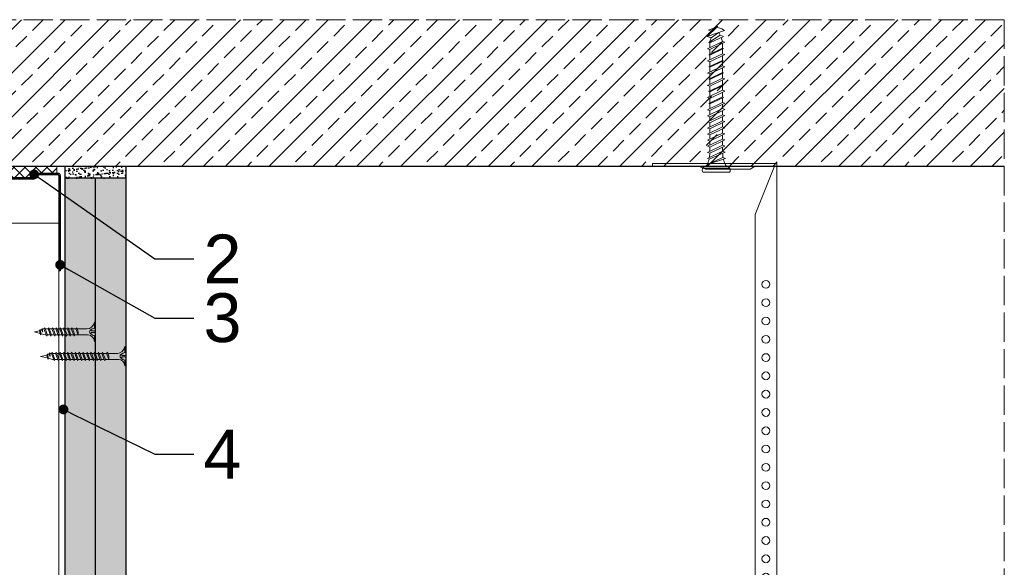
# Model space of a CAD drawing. Header units: millimetres. Extents: x -716 to 4054, y 815 to 2754.
# Tile 6 of 36: x -287 to 117, y 1307 to 1532. Entities that reach past the tile are written whole.
import ezdxf
from ezdxf import colors
from ezdxf.entities.mleader import LeaderData, LeaderLine
from ezdxf.math import Vec2, Vec3

# ---------------------------------------------------------------- set-up
doc = ezdxf.new("R2010")
doc.units = ezdxf.units.MM
doc.linetypes.add('ACAD_ISO02W100', pattern=[15, 12, -3])
for name, color, linetype, lineweight in [('_RIGIPS AKCESORIA', 7, 'Continuous', 18), ('_RIGIPS G-K', 7, 'Continuous', 25), ('_RIGIPS PROFIL', 7, 'Continuous', 18), ('KRESKOWANIE', 7, 'Continuous', 9), ('OPISY', 7, 'Continuous', 9), ('PRZERYWANA', 7, 'ACAD_ISO02W100', 9)]:
    doc.layers.add(name, color=color, linetype=linetype, lineweight=lineweight)
doc.styles.get("Standard").update_dxf_attribs({"font": 'arial.ttf'})
pattern_1 = [(225, (-838.871, 2e-12), (1.122532, -3.367596), [0, -3.175])]

# ---------------------------------------------------------------- blocks, each defined once
blk = doc.blocks.new('noniusz gorny')
at = {"layer": '_RIGIPS AKCESORIA'}
for p, q in [((1619.18, 5099.69), (1619.18, 5389.69)), ((1620.18, 5388.69), (1628.18, 5388.69)), ((1620.18, 5388.69), (1628.18, 5368.79)), ((1630.21, 5387.39), (1628.18, 5388.69)), ((1648.47, 5387.39), (1651.34, 5388.69)), ((1651.34, 5388.69), (1670.18, 5388.69)), ((1670.18, 5388.69), (1670.18, 5389.69)), ((1630.21, 5387.39), (1648.47, 5387.39)), ((1628.18, 5104.69), (1628.18, 5368.79)), ((1623.18, 5099.69), (1619.18, 5099.69))]:
    blk.add_line(p, q, dxfattribs=at)
at = {"layer": '_RIGIPS AKCESORIA', "linetype": 'Continuous'}
blk.add_line((1670.18, 5389.69), (1619.18, 5389.69), dxfattribs=at)
at = {"layer": '_RIGIPS AKCESORIA'}
for centre in [(1623.73, 5340.19), (1623.73, 5332.69), (1623.73, 5325.19), (1623.73, 5317.69), (1623.73, 5310.19), (1623.73, 5302.69), (1623.73, 5295.19), (1623.73, 5287.69), (1623.73, 5280.19), (1623.73, 5272.69), (1623.73, 5265.19), (1623.73, 5257.69), (1623.73, 5250.19), (1623.73, 5242.69), (1623.73, 5235.19), (1623.73, 5227.69), (1623.73, 5220.19), (1623.73, 5212.69), (1623.73, 5205.19), (1623.73, 5197.69), (1623.73, 5190.19), (1623.73, 5182.69), (1623.73, 5175.19), (1623.73, 5167.69), (1623.73, 5160.19), (1623.73, 5152.69), (1623.73, 5145.19), (1623.73, 5137.69), (1623.73, 5130.19), (1623.73, 5122.69), (1623.73, 5115.19), (1623.73, 5107.69)]:
    blk.add_circle(centre, 1.6, dxfattribs=at)
blk.add_arc((1623.18, 5104.69), 5, 270, 0, dxfattribs=at)
blk = doc.blocks.new('kolek beton 65')
at = {"layer": '_RIGIPS AKCESORIA'}
for p, q in [((-68.91, -931.37), (-69.76, -932.23)), ((-69.76, -932.23), (-69.76, -941.73)), ((-67.81, -931.28), (-68.91, -931.37)), ((-68.91, -942.59), (-68.91, -931.37)), ((-67.26, -942.18), (-67.26, -931.78)), ((-125.96, -934.72), (-126.69, -936.74)), ((-125.3, -933.58), (-125.96, -934.72)), ((-122.91, -940.73), (-125.3, -933.58)), ((-123.47, -935.41), (-124.54, -935.85)), ((-122.3, -939.04), (-124.54, -935.85)), ((-122.93, -933.94), (-123.47, -935.41)), ((-123.47, -935.41), (-120.37, -939.96)), ((-120.25, -939.63), (-122.93, -933.94)), ((-120.86, -934.33), (-122.44, -934.98)), ((-120.81, -934.33), (-120.86, -934.33)), ((-120.48, -933.42), (-120.81, -934.33)), ((-117.85, -940.54), (-120.81, -934.33)), ((-117.51, -939.63), (-120.48, -933.42)), ((-118.08, -934.33), (-120.05, -934.33)), ((-117.93, -933.94), (-118.08, -934.33)), ((-118.08, -934.33), (-115.39, -940.02)), ((-115.25, -939.63), (-117.93, -933.94)), ((-115.81, -934.33), (-117.73, -934.33)), ((-115.48, -933.42), (-115.81, -934.33)), ((-112.85, -940.54), (-115.81, -934.33)), ((-112.51, -939.63), (-115.48, -933.42)), ((-113.08, -934.33), (-115.05, -934.33)), ((-112.93, -933.94), (-113.08, -934.33)), ((-113.08, -934.33), (-110.39, -940.02)), ((-110.25, -939.63), (-112.93, -933.94)), ((-110.81, -934.33), (-112.73, -934.33)), ((-110.48, -933.42), (-110.81, -934.33)), ((-110.48, -933.42), (-110.81, -934.33)), ((-108.28, -939.63), (-110.81, -934.33)), ((-107.85, -940.54), (-110.81, -934.33)), ((-107.51, -939.63), (-110.48, -933.42)), ((-108.08, -934.33), (-110.05, -934.33)), ((-107.51, -939.63), (-110.05, -934.33)), ((-107.93, -933.94), (-108.08, -934.33)), ((-108.08, -934.33), (-105.39, -940.02)), ((-105.25, -939.63), (-107.93, -933.94)), ((-105.81, -934.33), (-107.73, -934.33)), ((-105.48, -933.42), (-105.81, -934.33)), ((-102.85, -940.54), (-105.81, -934.33)), ((-102.51, -939.63), (-105.48, -933.42)), ((-103.08, -934.33), (-105.05, -934.33)), ((-102.93, -933.94), (-103.08, -934.33)), ((-103.08, -934.33), (-100.39, -940.02)), ((-100.25, -939.63), (-102.93, -933.94)), ((-100.81, -934.33), (-102.73, -934.33)), ((-100.48, -933.42), (-100.81, -934.33)), ((-97.85, -940.54), (-100.81, -934.33)), ((-97.51, -939.63), (-100.48, -933.42)), ((-98.08, -934.33), (-100.05, -934.33)), ((-97.93, -933.94), (-98.08, -934.33)), ((-98.08, -934.33), (-95.39, -940.02)), ((-95.25, -939.63), (-97.93, -933.94)), ((-95.81, -934.33), (-97.73, -934.33)), ((-95.48, -933.42), (-95.81, -934.33)), ((-92.85, -940.54), (-95.81, -934.33)), ((-92.51, -939.63), (-95.48, -933.42)), ((-93.31, -934.33), (-95.05, -934.33)), ((-92.98, -933.42), (-93.31, -934.33)), ((-90.35, -940.54), (-93.31, -934.33)), ((-90.01, -939.63), (-92.98, -933.42)), ((-90.81, -934.33), (-92.55, -934.33)), ((-90.48, -933.42), (-90.81, -934.33)), ((-87.85, -940.54), (-90.81, -934.33)), ((-87.51, -939.63), (-90.48, -933.42)), ((-88.31, -934.33), (-90.05, -934.33)), ((-87.98, -933.42), (-88.31, -934.33)), ((-85.35, -940.54), (-88.31, -934.33)), ((-85.01, -939.63), (-87.98, -933.42)), ((-85.81, -934.33), (-87.55, -934.33)), ((-85.48, -933.42), (-85.81, -934.33)), ((-82.85, -940.54), (-85.81, -934.33)), ((-82.51, -939.63), (-85.48, -933.42)), ((-83.31, -934.33), (-85.05, -934.33)), ((-82.98, -933.42), (-83.31, -934.33)), ((-80.35, -940.54), (-83.31, -934.33)), ((-80.01, -939.63), (-82.98, -933.42)), ((-80.81, -934.33), (-82.55, -934.33)), ((-80.48, -933.42), (-80.81, -934.33)), ((-77.85, -940.54), (-80.81, -934.33)), ((-77.51, -939.63), (-80.48, -933.42)), ((-80.05, -934.33), (-78.31, -934.33)), ((-77.98, -933.42), (-78.31, -934.33)), ((-75.35, -940.54), (-78.31, -934.33)), ((-75.01, -939.63), (-77.98, -933.42)), ((-75.81, -934.33), (-77.55, -934.33)), ((-75.47, -933.37), (-75.81, -934.33)), ((-72.85, -940.54), (-75.81, -934.33)), ((-75.47, -933.37), (-72.61, -939.89)), ((-72.91, -933.23), (-73.27, -934.2)), ((-73.27, -934.2), (-70.43, -940.67)), ((-70.43, -940.67), (-72.91, -933.23)), ((-126.91, -936.37), (-127.26, -936.98)), ((-126.9, -936.83), (-127.26, -936.98)), ((-126.72, -937.2), (-127.26, -936.98)), ((-127.02, -936.57), (-125.7, -939.37)), ((-125.41, -940.08), (-126.91, -936.37)), ((-126.69, -936.74), (-126.75, -936.77)), ((-126.69, -936.74), (-122.91, -940.73)), ((-124.89, -938.64), (-125.41, -940.08)), ((-122.3, -939.04), (-122.91, -940.73)), ((-120.86, -939.63), (-122.3, -939.04)), ((-120.6, -939.63), (-120.86, -939.63)), ((-120.25, -939.63), (-120.37, -939.96)), ((-118.28, -939.63), (-120.25, -939.63)), ((-117.51, -939.63), (-117.85, -940.54)), ((-115.58, -939.63), (-117.51, -939.63)), ((-115.25, -939.63), (-115.39, -940.02)), ((-113.28, -939.63), (-115.25, -939.63)), ((-112.51, -939.63), (-112.85, -940.54)), ((-110.6, -939.63), (-112.51, -939.63)), ((-110.25, -939.63), (-110.39, -940.02)), ((-108.28, -939.63), (-110.25, -939.63)), ((-107.51, -939.63), (-107.85, -940.54)), ((-107.51, -939.63), (-107.85, -940.54)), ((-105.6, -939.63), (-107.51, -939.63)), ((-105.25, -939.63), (-105.39, -940.02)), ((-103.28, -939.63), (-105.25, -939.63)), ((-102.51, -939.63), (-102.91, -940.73)), ((-100.6, -939.63), (-102.51, -939.63)), ((-100.25, -939.63), (-100.41, -940.08)), ((-98.28, -939.63), (-100.25, -939.63)), ((-97.51, -939.63), (-97.85, -940.54)), ((-95.6, -939.63), (-97.51, -939.63)), ((-95.25, -939.63), (-95.39, -940.02)), ((-93.28, -939.63), (-95.25, -939.63)), ((-92.51, -939.63), (-92.85, -940.54)), ((-90.78, -939.63), (-92.51, -939.63)), ((-90.01, -939.63), (-90.35, -940.54)), ((-88.28, -939.63), (-90.01, -939.63)), ((-87.51, -939.63), (-87.85, -940.54)), ((-85.78, -939.63), (-87.51, -939.63)), ((-85.01, -939.63), (-85.35, -940.54)), ((-83.28, -939.63), (-85.01, -939.63)), ((-82.51, -939.63), (-82.85, -940.54)), ((-80.78, -939.63), (-82.51, -939.63)), ((-80.01, -939.63), (-80.35, -940.54)), ((-78.28, -939.63), (-80.01, -939.63)), ((-77.51, -939.63), (-77.85, -940.54)), ((-77.51, -939.63), (-75.78, -939.63)), ((-75.01, -939.63), (-75.35, -940.54)), ((-72.61, -939.89), (-72.85, -940.54)), ((-68.91, -942.59), (-69.76, -941.73)), ((-67.81, -942.68), (-68.91, -942.59))]:
    blk.add_line(p, q, dxfattribs=at)
for centre, radius, start, end in [((-67.76, -931.78), 0.5, 0, 95), ((-74.88, -924.33), 10, 269.0428, 279.2887), ((-74.88, -924.33), 10, 282.9916, 297.2521), ((-70.76, -932.33), 1, 297.387, 0.1192), ((-74.88, -949.63), 10, 80.5289, 90.7633), ((-74.88, -949.63), 10, 62.7479, 76.8682), ((-70.76, -941.63), 1, 359.8807, 62.6128), ((-67.76, -942.18), 0.5, 265, 360)]:
    blk.add_arc(centre, radius, start, end, dxfattribs=at)
blk = doc.blocks.new('TN 25')
at = {"layer": '_RIGIPS AKCESORIA'}
for p, q in [((0, -0.84), (0, 7.16)), ((0, 7.16), (0.46, 7.16)), ((0.46, 4.78), (0, 4.78)), ((0.46, 7.16), (0.46, 4.78)), ((1.77, 3.5), (1.77, 4.2)), ((3.02, 4.46), (8.47, 4.46)), ((7.12, 4.46), (7.12, 3.18)), ((8.03, 2.01), (7.12, 4.46)), ((8.47, 4.46), (8.79, 5)), ((9.61, 1.51), (8.47, 4.46)), ((8.79, 5), (9.93, 2.01)), ((9, 4.46), (10.1, 4.46)), ((10.1, 4.46), (10.41, 5)), ((11.23, 1.51), (10.1, 4.46)), ((10.41, 5), (11.56, 2.01)), ((10.62, 4.46), (11.67, 4.46)), ((11.67, 4.46), (11.99, 5)), ((12.81, 1.51), (11.67, 4.46)), ((11.99, 5), (13.14, 2.01)), ((12.2, 4.46), (13.21, 4.46)), ((13.21, 4.46), (13.52, 5)), ((14.34, 1.51), (13.21, 4.46)), ((13.52, 5), (14.67, 2.01)), ((13.73, 4.46), (14.8, 4.46)), ((14.8, 4.46), (15.12, 5)), ((15.94, 1.51), (14.8, 4.46)), ((15.12, 5), (16.26, 2.01)), ((15.33, 4.46), (16.42, 4.46)), ((16.42, 4.46), (16.73, 5)), ((17.55, 1.51), (16.42, 4.46)), ((16.73, 5), (17.88, 2.01)), ((16.94, 4.46), (17.99, 4.46)), ((17.99, 4.46), (18.31, 5)), ((19.13, 1.51), (17.99, 4.46)), ((18.31, 5), (19.45, 2.01)), ((18.52, 4.46), (19.68, 4.46)), ((19.68, 4.46), (20, 5)), ((20.82, 1.51), (19.68, 4.46)), ((20, 5), (21.14, 2.01)), ((20.21, 4.46), (20.7, 4.46)), ((20.7, 4.46), (22.28, 3.98)), ((22.28, 3.98), (22.56, 4.37)), ((22.56, 4.37), (23.03, 2.71)), ((0, 3.5), (1.77, 3.5)), ((0, 2.83), (1.77, 2.83)), ((0.46, 1.64), (0, 1.64)), ((0.46, -0.84), (0.46, 1.64)), ((1.77, 2.83), (1.77, 2.18)), ((7.49, 2.01), (3.55, 2.01)), ((7.12, 3.18), (7.65, 1.53)), ((7.65, 1.53), (8.03, 2.01)), ((9.41, 2.01), (8.03, 2.01)), ((9.93, 2.01), (9.61, 1.51)), ((11.04, 2.01), (9.93, 2.01)), ((11.56, 2.01), (11.23, 1.51)), ((12.61, 2.01), (11.56, 2.01)), ((13.14, 2.01), (12.81, 1.51)), ((14.15, 2.01), (13.14, 2.01)), ((14.67, 2.01), (14.34, 1.51)), ((15.74, 2.01), (14.67, 2.01)), ((16.26, 2.01), (15.94, 1.51)), ((17.36, 2.01), (16.26, 2.01)), ((17.88, 2.01), (17.55, 1.51)), ((18.93, 2.01), (17.88, 2.01)), ((19.45, 2.01), (19.13, 1.51)), ((19.45, 2.01), (20.62, 2.01)), ((21.14, 2.01), (20.82, 1.51)), ((21.14, 2.01), (21.81, 2.12)), ((21.85, 1.83), (21.67, 3.28)), ((21.67, 3.28), (22.14, 2.4)), ((22.14, 2.4), (21.85, 1.83)), ((22.7, 2.36), (22.14, 2.4)), ((22.7, 2.36), (22.28, 3.98)), ((23.03, 2.71), (22.7, 2.36)), ((22.71, 3.85), (25, 3.24)), ((25, 3.24), (23.03, 2.71)), ((0, -0.84), (0.46, -0.84))]:
    blk.add_line(p, q, dxfattribs=at)
for centre, major_axis, ratio, start_param, end_param in [((3.09, 7.67), (0.17, 3.2), 0.826134, 1.773653, 3.180586), ((-0.04, 0.9), (0, 3.93), 0.848176, -0.720942, -0.151112), ((3.37, -1.57), (0.28, 3.57), 0.832181, 0.035984, 1.430787), ((-2.73, 15.91), (0, 14.76), 0.848176, 3.399396, 3.475072), ((0.59, 4.62), (0, 2.81), 0.848176, 3.475072, 3.862535), ((1.66, 3.18), (0, 0.895), 0.848176, -1.552777, -0.720942), ((1.66, 3.18), (0, 0.895), 0.848176, 3.862535, 4.730408)]:
    blk.add_ellipse(centre, major_axis=major_axis, ratio=ratio, start_param=start_param, end_param=end_param, dxfattribs=at)
blk = doc.blocks.new('UW 50 ULTRASTIL')
h = blk.add_hatch()
h.set_pattern_fill('ANSI31', color=256, scale=0.5, style=0)
h.paths.add_polyline_path([(-104.51, 0.56), (-104.18, 1.24, -0.286951), (-103.29, 1.8), (-82.41, 1.8), (-76.29, 1.8, -0.286951), (-75.39, 1.24), (-75.06, 0.56, 0.286951), (-74.16, 0), (-65.59, 0, 0.414214), (-64.79, 0.8), (-64.79, 40), (-65.34, 40), (-65.34, 0.8, -0.414214), (-65.59, 0.55), (-73.82, 0.55, -0.286951), (-74.72, 1.11), (-75.05, 1.79, 0.286951), (-75.94, 2.35), (-103.63, 2.35, 0.286951), (-104.53, 1.79), (-104.86, 1.11, -0.286951), (-105.76, 0.55), (-113.99, 0.55, -0.414214), (-114.24, 0.8), (-114.24, 40), (-114.79, 40), (-114.79, 0.8, 0.414214), (-113.99, 0), (-105.41, 0, 0.286951)])
for p, q in [((-114.79, 0.8), (-114.79, 40)), ((-114.79, 40), (-114.24, 40)), ((-114.24, 0.8), (-114.24, 40)), ((-65.34, 0.8), (-65.34, 40)), ((-64.79, 40), (-65.34, 40)), ((-64.79, 0.8), (-64.79, 40)), ((-113.99, 0.55), (-105.76, 0.55)), ((-113.99, 0), (-105.41, 0)), ((-104.86, 1.11), (-104.53, 1.79)), ((-104.51, 0.56), (-104.18, 1.24)), ((-103.63, 2.35), (-75.94, 2.35)), ((-103.29, 1.8), (-76.29, 1.8)), ((-75.06, 0.56), (-75.39, 1.24)), ((-74.72, 1.11), (-75.05, 1.79)), ((-74.16, 0), (-65.59, 0)), ((-73.82, 0.55), (-65.59, 0.55))]:
    blk.add_line(p, q)
for centre, radius, start, end in [((-113.99, 0.8), 0.8, 180, 270), ((-113.99, 0.8), 0.25, 180, 270), ((-105.76, 1.55), 1, 270, 334.0435), ((-105.41, 1), 1, 270, 334.0435), ((-103.63, 1.35), 1, 90, 154.0435), ((-103.29, 0.8), 1, 90, 154.0435), ((-76.29, 0.8), 1, 25.9565, 90), ((-75.94, 1.35), 1, 25.9565, 90), ((-74.16, 1), 1, 205.9565, 270), ((-73.82, 1.55), 1, 205.9565, 270), ((-65.59, 0.8), 0.8, 270, 0), ((-65.59, 0.8), 0.25, 270, 0)]:
    blk.add_arc(centre, radius, start, end)
blk = doc.blocks.new('TN 35')
at = {"layer": '_RIGIPS AKCESORIA'}
for p, q in [((0, -0.84), (0, 7.16)), ((0, 7.16), (0.46, 7.16)), ((0.46, 4.78), (0, 4.78)), ((0.46, 7.16), (0.46, 4.78)), ((1.77, 3.5), (1.77, 4.2)), ((3.02, 4.46), (8.47, 4.46)), ((7.12, 4.46), (7.12, 3.18)), ((8.03, 2.01), (7.12, 4.46)), ((8.47, 4.46), (8.79, 5)), ((9.61, 1.51), (8.47, 4.46)), ((8.79, 5), (9.93, 2.01)), ((9, 4.46), (10.1, 4.46)), ((10.1, 4.46), (10.41, 5)), ((11.23, 1.51), (10.1, 4.46)), ((10.41, 5), (11.56, 2.01)), ((10.62, 4.46), (11.67, 4.46)), ((11.67, 4.46), (11.99, 5)), ((12.81, 1.51), (11.67, 4.46)), ((11.99, 5), (13.14, 2.01)), ((12.2, 4.46), (13.21, 4.46)), ((13.21, 4.46), (13.52, 5)), ((14.34, 1.51), (13.21, 4.46)), ((13.52, 5), (14.67, 2.01)), ((13.73, 4.46), (14.8, 4.46)), ((14.8, 4.46), (15.12, 5)), ((15.94, 1.51), (14.8, 4.46)), ((15.12, 5), (16.26, 2.01)), ((15.33, 4.46), (16.42, 4.46)), ((16.42, 4.46), (16.73, 5)), ((17.55, 1.51), (16.42, 4.46)), ((16.73, 5), (17.88, 2.01)), ((16.94, 4.46), (17.99, 4.46)), ((17.99, 4.46), (18.31, 5)), ((19.13, 1.51), (17.99, 4.46)), ((18.31, 5), (19.45, 2.01)), ((18.52, 4.46), (19.57, 4.46)), ((19.57, 4.46), (19.88, 5)), ((20.7, 1.51), (19.57, 4.46)), ((19.88, 5), (21.03, 2.01)), ((20.09, 4.46), (21.14, 4.46)), ((21.14, 4.46), (21.46, 5)), ((22.28, 1.51), (21.14, 4.46)), ((21.46, 5), (22.6, 2.01)), ((21.67, 4.46), (22.72, 4.46)), ((22.72, 4.46), (23.03, 5)), ((23.85, 1.51), (22.72, 4.46)), ((23.03, 5), (24.18, 2.01)), ((23.24, 4.46), (24.29, 4.46)), ((24.29, 4.46), (24.61, 5)), ((25.43, 1.51), (24.29, 4.46)), ((24.61, 5), (25.75, 2.01)), ((24.81, 4.46), (25.87, 4.46)), ((25.87, 4.46), (26.18, 5)), ((27, 1.51), (25.87, 4.46)), ((26.18, 5), (27.33, 2.01)), ((26.39, 4.46), (27.44, 4.46)), ((27.44, 4.46), (27.76, 5)), ((28.58, 1.51), (27.44, 4.46)), ((27.76, 5), (28.9, 2.01)), ((27.96, 4.46), (29.13, 4.46)), ((29.13, 4.46), (29.45, 5)), ((30.27, 1.51), (29.13, 4.46)), ((29.45, 5), (30.59, 2.01)), ((29.65, 4.46), (30.15, 4.46)), ((30.15, 4.46), (31.73, 3.98)), ((31.73, 3.98), (32.01, 4.37)), ((32.01, 4.37), (32.48, 2.71)), ((0, 3.5), (1.77, 3.5)), ((0, 2.83), (1.77, 2.83)), ((0.46, 1.64), (0, 1.64)), ((0.46, -0.84), (0.46, 1.64)), ((1.77, 2.83), (1.77, 2.18)), ((7.49, 2.01), (3.55, 2.01)), ((7.12, 3.18), (7.65, 1.53)), ((7.65, 1.53), (8.03, 2.01)), ((9.41, 2.01), (8.03, 2.01)), ((9.93, 2.01), (9.61, 1.51)), ((11.04, 2.01), (9.93, 2.01)), ((11.56, 2.01), (11.23, 1.51)), ((12.61, 2.01), (11.56, 2.01)), ((13.14, 2.01), (12.81, 1.51)), ((14.15, 2.01), (13.14, 2.01)), ((14.67, 2.01), (14.34, 1.51)), ((15.74, 2.01), (14.67, 2.01)), ((16.26, 2.01), (15.94, 1.51)), ((17.36, 2.01), (16.26, 2.01)), ((17.88, 2.01), (17.55, 1.51)), ((18.93, 2.01), (17.84, 2.01)), ((19.45, 2.01), (19.13, 1.51)), ((20.51, 2.01), (19.41, 2.01)), ((21.03, 2.01), (20.7, 1.51)), ((22.08, 2.01), (20.99, 2.01)), ((22.6, 2.01), (22.28, 1.51)), ((23.66, 2.01), (22.56, 2.01)), ((24.18, 2.01), (23.85, 1.51)), ((25.23, 2.01), (24.14, 2.01)), ((25.75, 2.01), (25.43, 1.51)), ((26.81, 2.01), (25.71, 2.01)), ((27.33, 2.01), (27, 1.51)), ((28.38, 2.01), (27.33, 2.01)), ((28.9, 2.01), (28.58, 1.51)), ((28.9, 2.01), (30.07, 2.01)), ((30.59, 2.01), (30.27, 1.51)), ((30.59, 2.01), (31.26, 2.12)), ((31.3, 1.83), (31.12, 3.28)), ((31.12, 3.28), (31.59, 2.4)), ((31.59, 2.4), (31.3, 1.83)), ((32.15, 2.36), (31.59, 2.4)), ((32.15, 2.36), (31.73, 3.98)), ((32.48, 2.71), (32.15, 2.36)), ((32.16, 3.85), (35, 3.24)), ((35, 3.24), (32.48, 2.71)), ((0, -0.84), (0.46, -0.84))]:
    blk.add_line(p, q, dxfattribs=at)
for centre, major_axis, ratio, start_param, end_param in [((3.09, 7.67), (0.17, 3.2), 0.826134, 1.773653, 3.180586), ((-0.04, 0.9), (0, 3.93), 0.848176, -0.720942, -0.151112), ((3.37, -1.57), (0.28, 3.57), 0.832181, 0.035984, 1.430787), ((-2.73, 15.91), (0, 14.76), 0.848176, 3.399396, 3.475072), ((0.59, 4.62), (0, 2.81), 0.848176, 3.475072, 3.862535), ((1.66, 3.18), (0, 0.895), 0.848176, -1.552777, -0.720942), ((1.66, 3.18), (0, 0.895), 0.848176, 3.862535, 4.730408)]:
    blk.add_ellipse(centre, major_axis=major_axis, ratio=ratio, start_param=start_param, end_param=end_param, dxfattribs=at)
blk = doc.blocks.new('_Dot')
at = {"color": 0, "linetype": 'ByBlock', "lineweight": -2}
blk.add_line((-0.5, 0), (-1, 0), dxfattribs=at)
at = {"color": 0, "linetype": 'ByBlock', "const_width": 0.5}
blk.add_lwpolyline([(-0.25, 0, 1), (0.25, 0, 1)], format="xyb", close=True, dxfattribs=at)

msp = doc.modelspace()

# ---------------------------------------------------------------- hatches: boundary and pattern name
at = {"layer": '_RIGIPS G-K'}
h = msp.add_hatch(dxfattribs=at)
h.set_pattern_fill('AR-SAND', color=256, scale=0.05, angle=180, style=0)
h.set_pattern_definition([(217.5, (1331.0507, 2597.9875), (0.0800016, -2.4470662), [0, -1.9304, 0, -2.159, 0, -2.06375]), (187.5, (1331.0507, 2597.9875), (-2.2476164, -3.5841255), [0, -1.0414, 0, -1.7399, 0, -0.66675]), (147.5, (1332.6128, 2597.9875), (-3.9549619, -0.007186), [0, -0.635, 0, -2.286, 0, -2.9845]), (137.5, (1332.6128, 2597.9875), (-3.817782, -1.1146466), [0, -0.3175, 0, -1.4986, 0, -1.7145])])
h.paths.add_polyline_path([(-268.22, 1466.92), (-243.22, 1466.92), (-243.22, 1471.92), (-268.22, 1471.92)])
at = {"layer": 'KRESKOWANIE'}
h = msp.add_hatch(dxfattribs=at)
h.set_pattern_fill('ANSI33', color=256, scale=2, angle=180, style=0)
h.set_pattern_definition([(225, (-1837.428, -37.338), (8.980256, -8.980256), []), (225, (-1846.408, -37.338), (8.980256, -8.980256), [6.35, -3.175])])
h.paths.add_polyline_path([(-707.22, 1531.92), (-707.22, 1471.92), (116.78, 1471.92), (116.78, 1531.92)])
h = msp.add_hatch(dxfattribs=at)
h.set_pattern_fill('ANSI37', color=256, angle=270, style=0)
h.set_pattern_definition([(315, (1329.5507, 2906.0484), (2.245064, 2.245064), []), (45, (1329.5507, 2906.0484), (-2.245064, 2.245064), [])])
h.paths.add_polyline_path([(-318.82, 1468.92), (-310.85, 1468.92, -0.286951), (-309.95, 1468.36), (-309.62, 1467.68, 0.286951), (-308.72, 1467.12), (-281.73, 1467.12, 0.286951), (-280.83, 1467.68), (-280.5, 1468.36, -0.286951), (-279.6, 1468.92), (-271.62, 1468.92), (-271.62, 1471.92), (-318.82, 1471.92)])
h = msp.add_hatch(dxfattribs=at)
h.set_pattern_fill('DOTS', color=256, scale=2, angle=225, style=0)
h.set_pattern_definition(pattern_1)
h.paths.add_polyline_path([(-255.72, 1466.92), (-268.22, 1466.92), (-268.22, 1038.72), (-255.72, 1038.72)])
h = msp.add_hatch(dxfattribs=at)
h.set_pattern_fill('DOTS', color=256, scale=2, angle=225, style=0)
h.set_pattern_definition(pattern_1)
h.paths.add_polyline_path([(-243.22, 1466.92), (-255.72, 1466.92), (-255.72, 1038.72), (-243.22, 1038.72)])

# ---------------------------------------------------------------- linework, layer by layer
msp.add_line((-707.22, 1471.92), (116.78, 1471.92))
at = {"layer": '_RIGIPS G-K'}
for p, q in [((-268.22, 1038.72), (-268.22, 1471.92)), ((-243.22, 1038.72), (-243.22, 1471.92)), ((-243.22, 1466.92), (-268.22, 1466.92)), ((-255.72, 1038.72), (-255.72, 1466.92))]:
    msp.add_line(p, q, dxfattribs=at)
at = {"layer": '_RIGIPS PROFIL', "lineweight": 9}
for p in [(-319.62, 1448.52), (-270.82, 1038.72)]:
    msp.add_line(p, (-270.82, 1448.52), dxfattribs=at)
at = {"layer": 'KRESKOWANIE'}
msp.add_line((-271.62, 1468.92), (-271.62, 1471.92), dxfattribs=at)
at = {"layer": 'PRZERYWANA'}
for q in [(-707.22, 1531.92), (116.78, 1086.47)]:
    msp.add_line((116.78, 1531.92), q, dxfattribs=at)

# ---------------------------------------------------------------- block references
at = {"color": 253, "xscale": -1}
msp.add_blockref('noniusz gorny', (1642.78, -3916.77), dxfattribs=at)
at = {"rotation": 180}
msp.add_blockref('UW 50 ULTRASTIL', (-385.01, 1468.92), dxfattribs=at)
at = {"layer": '_RIGIPS AKCESORIA'}
for name, p, rotation in [('kolek beton 65', (935.66, 1402.16), 270), ('TN 25', (-255.72, 1407.16), 180), ('TN 35', (-243.22, 1397.16), 180)]:
    msp.add_blockref(name, p, dxfattribs=dict(at, rotation=rotation))

# ---------------------------------------------------------------- leaders
at = {"layer": 'OPISY'}
ml = msp.add_multileader_mtext('Standard', dxfattribs=at)
ml.set_content('2', color=256)
ml.set_leader_properties()
ml.set_arrow_properties(name='DOT')
ml.build(insert=Vec2(0, 0))
ml.multileader.update_dxf_attribs({"dogleg_length": 16})
ctx = ml.context
ctx.base_point, ctx.char_height, ctx.landing_gap_size, ctx.plane_origin = Vec3(-215.45, 1433.86), 20, 4, Vec3(-280.9, 1468.51)
notes = []
notes.append((ctx, [(0, (1, 1, 0), (-231.45, 1433.86), (1, 0), 16, [(0, [(-280.9, 1468.51)], 0, [])])]))
ctx.mtext.insert, ctx.mtext.flow_direction = Vec3(-211.45, 1443.86), 5
ml = msp.add_multileader_mtext('Standard', dxfattribs=at)
ml.set_content('3', color=256)
ml.set_leader_properties()
ml.set_arrow_properties(name='DOT')
ml.build(insert=Vec2(0, 0))
ml.multileader.update_dxf_attribs({"dogleg_length": 16})
ctx = ml.context
ctx.base_point, ctx.char_height, ctx.landing_gap_size, ctx.plane_origin = Vec3(-215.45, 1409.59), 20, 4, Vec3(-265.17, 1431.43)
notes.append((ctx, [(0, (1, 1, 0), (-231.45, 1409.59), (1, 0), 16, [(0, [(-270.25, 1431.43)], 0, [])])]))
ctx.mtext.insert, ctx.mtext.flow_direction = Vec3(-211.45, 1419.77), 5
ml = msp.add_multileader_mtext('Standard', dxfattribs=at)
ml.set_content('4', color=256)
ml.set_leader_properties()
ml.set_arrow_properties(name='DOT')
ml.build(insert=Vec2(0, 0))
ml.multileader.update_dxf_attribs({"dogleg_length": 16})
ctx = ml.context
ctx.base_point, ctx.char_height, ctx.landing_gap_size, ctx.plane_origin = Vec3(-215.45, 1353.83), 20, 4, Vec3(-264.14, 1372.17)
notes.append((ctx, [(0, (1, 1, 0), (-231.45, 1353.83), (1, 0), 16, [(0, [(-268.87, 1372.17)], 0, [])])]))
ctx.mtext.insert, ctx.mtext.flow_direction = Vec3(-211.45, 1363.83), 5
for ctx, leaders in notes:
    for number, flags, end, landing, length, lines in leaders:
        leader = LeaderData()
        leader.index, (leader.has_last_leader_line, leader.has_dogleg_vector, leader.attachment_direction) = number, flags
        leader.last_leader_point, leader.dogleg_vector, leader.dogleg_length = Vec3(end), Vec3(landing), length
        for number, points, colour, breaks in lines:
            line = LeaderLine()
            line.index, line.vertices, line.color, line.breaks = number, Vec3.list(points), colors.encode_raw_color(colour), breaks
            leader.lines.append(line)
        ctx.leaders.append(leader)

doc.saveas('drawing.dxf')
